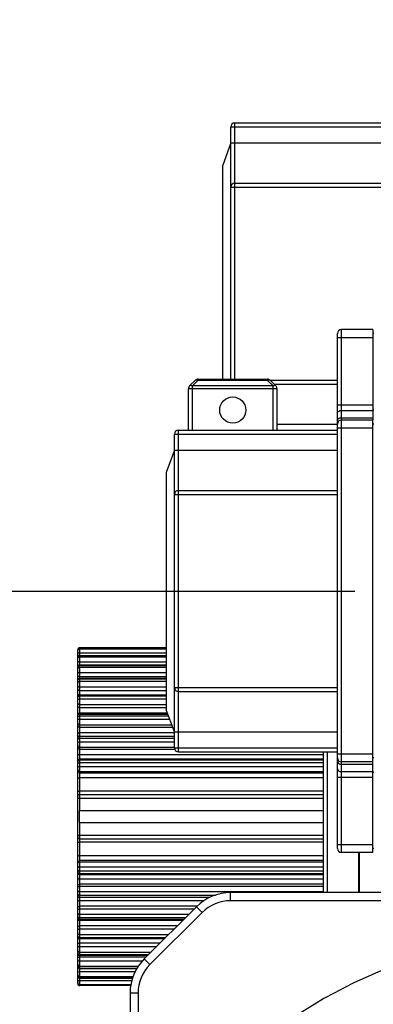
# Model space of a CAD drawing. Header units: millimetres. Extents: x 0 to 11890, y 0 to 8410.
# Tile 91 of 103: x 7118 to 7206, y 6844 to 7089. Entities that reach past the tile are written whole.
import ezdxf

# ---------------------------------------------------------------- set-up
doc = ezdxf.new("R2010")
doc.units = ezdxf.units.MM
doc.header["$LTSCALE"] = 653.95
doc.linetypes.add('CENTER', pattern=[0.6, 0.375, -0.075, 0.075, -0.075])
doc.layers.get('0').update_dxf_attribs({"linetype": 'CONTINUOUS'})
for name, color, linetype in [('304103000002DXF_CONTINUOUS_LINE', 7, 'CONTINUOUS'), ('304103000008_DXF_AXIS', 7, 'CONTINUOUS'), ('304103000008DXF_CONTINUOUS_LINE', 7, 'CONTINUOUS'), ('304304000002DXF_CONTINUOUS_LINE', 7, 'CONTINUOUS'), ('304304000004DXF_CONTINUOUS_LINE', 7, 'CONTINUOUS'), ('运动范围_DXF_BALLOON', 7, 'CONTINUOUS'), ('运动范围_DXF_DIMENSION', 7, 'CONTINUOUS')]:
    doc.layers.add(name, color=color, linetype=linetype)
doc.styles.get("Standard").update_dxf_attribs({"font": 'txt', "width": 0.7})
doc.dimstyles.new('DIMSTYLE_2', dxfattribs={"dimtxt": 100, "dimasz": 60, "dimexe": 2, "dimexo": 0.2, "dimgap": 2.5, "dimtad": 0, "dimtih": 1, "dimtoh": 1, "dimdsep": 46, "dimtxsty": 'Standard', "dimblk": '_FILLED', "dimblk1": '_FILLED', "dimblk2": '_FILLED', "dimcen": 0.09, "dimclrt": 5, "dimazin": 2, "dimtp": 0.01, "dimtm": 0.01, "dimtfac": 1, "dimtofl": 0, "dimtmove": 0, "dimatfit": 3, "dimldrblk": '_FILLED', "dimfxl": 0, "dimtolj": 1, "dimarcsym": 0})
doc.dimstyles.new('DIMSTYLE_4', dxfattribs={"dimtxt": 100, "dimasz": 60, "dimexe": 2, "dimexo": 0.2, "dimgap": 2.5, "dimtad": 1, "dimdsep": 46, "dimtxsty": 'Standard', "dimblk": '_FILLED', "dimblk1": '_FILLED', "dimblk2": '_FILLED', "dimcen": 0.09, "dimclrt": 5, "dimazin": 2, "dimtp": 0.01, "dimtm": 0.01, "dimtfac": 1, "dimtofl": 0, "dimtmove": 0, "dimatfit": 3, "dimldrblk": '_FILLED', "dimfxl": 0, "dimtolj": 1, "dimarcsym": 0})
doc.dimstyles.new('DIMSTYLE_7', dxfattribs={"dimtxt": 100, "dimasz": 60, "dimexe": 2, "dimexo": 0.2, "dimgap": 2.5, "dimtad": 0, "dimtih": 1, "dimtoh": 1, "dimdec": 1, "dimdsep": 46, "dimtxsty": 'Standard', "dimblk": '_FILLED', "dimblk1": '_FILLED', "dimblk2": '_FILLED', "dimcen": 0.09, "dimclrt": 5, "dimazin": 2, "dimtp": 0.01, "dimtm": 0.01, "dimtfac": 1, "dimtofl": 0, "dimtmove": 0, "dimatfit": 3, "dimldrblk": '_FILLED', "dimfxl": 0, "dimtolj": 1, "dimarcsym": 0})

# ---------------------------------------------------------------- blocks, each defined once
blk = doc.blocks.new('_FILLED')
at = {"color": 0, "linetype": 'ByBlock'}
blk.add_solid([(0, 0), (-1, 0.1167), (-1, -0.1167)], dxfattribs=at)
blk = doc.blocks.new('*D24')
at = {"layer": '运动范围_DXF_DIMENSION', "color": 2, "linetype": 'Continuous', "transparency": 16777216}
for p, q in [((7110.32, 5492.23), (7110.32, 7210.21)), ((7255.32, 6894.23), (7255.32, 7210.21)), ((7182.82, 7190.21), (6730.85, 7190.21)), ((7110.32, 7190.21), (7182.82, 7190.21)), ((7255.32, 7190.21), (7182.82, 7190.21))]:
    blk.add_line(p, q, dxfattribs=at)
at = {"layer": '运动范围_DXF_DIMENSION', "color": 2, "linetype": 'Continuous', "transparency": 16777216, "xscale": 60, "yscale": 60, "zscale": 60, "rotation": 180}
blk.add_blockref('_FILLED', (7110.32, 7190.21), dxfattribs=at)
at = {"layer": '运动范围_DXF_DIMENSION', "color": 2, "linetype": 'Continuous', "transparency": 16777216, "xscale": 60, "yscale": 60, "zscale": 60}
blk.add_blockref('_FILLED', (7255.32, 7190.21), dxfattribs=at)
blk = doc.blocks.new('*D25')
at = {"layer": '运动范围_DXF_DIMENSION', "color": 2, "linetype": 'Continuous', "transparency": 16777216}
for p, q in [((6662.49, 7045.33), (6662.49, 7542.74)), ((7346.12, 7143.43), (6642.49, 7143.43)), ((6662.49, 7143.43), (6662.49, 7045.33)), ((6662.49, 6947.23), (6662.49, 7045.33)), ((6953.89, 6947.23), (6642.49, 6947.23))]:
    blk.add_line(p, q, dxfattribs=at)
at = {"layer": '运动范围_DXF_DIMENSION', "color": 2, "linetype": 'Continuous', "transparency": 16777216, "xscale": 60, "yscale": 60, "zscale": 60}
for p, rotation in [((6662.49, 7143.43), 90), ((6662.49, 6947.23), 270)]:
    blk.add_blockref('_FILLED', p, dxfattribs=dict(at, rotation=rotation))
blk = doc.blocks.new('*D37')
at = {"layer": '运动范围_DXF_BALLOON', "color": 2, "linetype": 'Continuous', "transparency": 16777216}
blk.add_line((7309.22, 6245.35), (7309.22, 7814.98), dxfattribs=at)
blk = doc.blocks.new('*D38')
at = {"layer": '运动范围_DXF_BALLOON', "color": 2, "linetype": 'Continuous', "transparency": 16777216}
for p, q in [((7550.19, 7623.04), (7550.19, 7814.98)), ((7435.5, 7478.04), (7550.19, 7623.04)), ((7435.5, 5534.64), (7435.5, 7478.04))]:
    blk.add_line(p, q, dxfattribs=at)

msp = doc.modelspace()

# ---------------------------------------------------------------- linework, layer by layer
at = {"color": 2, "linetype": 'Continuous'}
msp.add_arc((7255.496, 5867.233), 1867.359, 315.002639, 180, dxfattribs=at)
at = {"layer": '304103000002DXF_CONTINUOUS_LINE', "color": 7, "linetype": 'Continuous'}
for centre, radius, start, end in [((7255.316, 6737.233), 125, 18.76944, 185.8993), ((7181.066, 6865.838), 40, 252.5081, 347.4919)]:
    msp.add_arc(centre, radius, start, end, dxfattribs=at)
at = {"layer": '304103000008_DXF_AXIS', "color": 7, "linetype": 'CENTER'}
msp.add_line((6955.886, 6947.233), (8496.581, 6947.233), dxfattribs=at)
at = {"layer": '304103000008DXF_CONTINUOUS_LINE', "color": 9, "linetype": 'Continuous'}
for p, q in [((7170.287, 6870.233), (7170.287, 6872.233)), ((7315.316, 6870.233), (7170.287, 6870.233)), ((7163.216, 6867.304), (7161.802, 6868.719)), ((7163.216, 6867.304), (7150.245, 6854.334)), ((7150.245, 6854.334), (7148.831, 6855.748)), ((7147.316, 6847.263), (7145.316, 6847.263)), ((7147.316, 6847.263), (7147.316, 6814.693))]:
    msp.add_line(p, q, dxfattribs=at)
at = {"layer": '304103000008DXF_CONTINUOUS_LINE', "color": 7, "linetype": 'Continuous'}
for p, q in [((7315.316, 6872.233), (7170.287, 6872.233)), ((7161.802, 6868.719), (7148.831, 6855.748)), ((7145.316, 6847.263), (7145.316, 6814.693))]:
    msp.add_line(p, q, dxfattribs=at)
for centre, start, end in [((7170.287, 6860.233), 90, 135), ((7157.316, 6847.263), 135, 180)]:
    msp.add_arc(centre, 12, start, end, dxfattribs=at)
at = {"layer": '304103000008DXF_CONTINUOUS_LINE', "color": 9, "linetype": 'Continuous'}
for centre, start, end in [((7170.287, 6860.233), 90, 135), ((7157.316, 6847.263), 135, 180)]:
    msp.add_arc(centre, 10, start, end, dxfattribs=at)
at = {"layer": '304304000002DXF_CONTINUOUS_LINE', "color": 7, "linetype": 'Continuous'}
for p, q in [((7132.316, 6916.118), (7132.316, 6932.615)), ((7154.316, 6933.115), (7132.816, 6933.115)), ((7132.816, 6931.235), (7154.316, 6931.235)), ((7132.816, 6928.848), (7154.316, 6928.848)), ((7132.816, 6925.555), (7154.316, 6925.555)), ((7132.816, 6921.44), (7154.316, 6921.44)), ((7132.816, 6916.602), (7154.726, 6916.602)), ((7132.316, 6866.128), (7132.316, 6916.102)), ((7132.816, 6911.161), (7156.316, 6911.161)), ((7193.316, 6872.233), (7193.316, 6907.233)), ((7132.816, 6905.251), (7193.316, 6905.251)), ((7132.816, 6896.615), (7193.316, 6896.615)), ((7193.316, 6892.615), (7132.816, 6892.615)), ((7132.772, 6889.613), (7132.816, 6889.615)), ((7193.316, 6889.615), (7132.816, 6889.615)), ((7132.816, 6885.615), (7193.316, 6885.615)), ((7202.116, 6872.233), (7202.116, 6882.233)), ((7202.316, 6872.233), (7202.316, 6882.233)), ((7132.816, 6876.979), (7193.316, 6876.979)), ((7132.816, 6871.069), (7165.2, 6871.069)), ((7132.316, 6857.175), (7132.316, 6866.112)), ((7132.816, 6865.628), (7158.711, 6865.628)), ((7132.816, 6860.791), (7153.874, 6860.791)), ((7132.316, 6849.615), (7132.316, 6857.099)), ((7132.816, 6856.675), (7149.758, 6856.675)), ((7132.816, 6853.383), (7147.038, 6853.383)), ((7132.816, 6850.995), (7145.921, 6850.995)), ((7145.468, 6849.115), (7132.816, 6849.115))]:
    msp.add_line(p, q, dxfattribs=at)
at = {"layer": '304304000002DXF_CONTINUOUS_LINE', "color": 9, "linetype": 'Continuous'}
for p, q in [((7132.316, 6931.867), (7154.316, 6931.867)), ((7132.816, 6921.462), (7132.816, 6933.115)), ((7132.816, 6932.861), (7154.316, 6932.861)), ((7132.816, 6931.187), (7154.316, 6931.187)), ((7132.816, 6930.878), (7154.316, 6930.878)), ((7132.816, 6929.617), (7154.316, 6929.617)), ((7132.816, 6928.739), (7154.316, 6928.739)), ((7132.816, 6928.285), (7154.316, 6928.285)), ((7132.816, 6926.94), (7154.316, 6926.94)), ((7132.816, 6926.005), (7154.316, 6926.005)), ((7132.816, 6925.364), (7154.316, 6925.364)), ((7132.816, 6924.777), (7154.316, 6924.777)), ((7132.816, 6923.38), (7154.316, 6923.38)), ((7132.816, 6922.531), (7154.316, 6922.531)), ((7132.816, 6892.615), (7132.816, 6921.44)), ((7132.816, 6921.147), (7154.316, 6921.147)), ((7132.816, 6920.44), (7154.316, 6920.44)), ((7132.816, 6919.025), (7154.316, 6919.025)), ((7132.816, 6918.283), (7154.316, 6918.283)), ((7132.816, 6916.915), (7154.612, 6916.915)), ((7132.816, 6916.19), (7154.876, 6916.19)), ((7132.816, 6915.381), (7155.171, 6915.381)), ((7132.816, 6913.984), (7155.679, 6913.984)), ((7132.816, 6913.367), (7155.904, 6913.367)), ((7132.816, 6912.022), (7156.316, 6912.022)), ((7132.816, 6910.615), (7156.316, 6910.615)), ((7132.816, 6909.724), (7156.316, 6909.724)), ((7132.816, 6908.379), (7156.316, 6908.379)), ((7132.816, 6907.903), (7156.382, 6907.903)), ((7194.316, 6872.233), (7194.316, 6907.233)), ((7132.816, 6906.614), (7193.316, 6906.614)), ((7193.316, 6905.461), (7132.816, 6905.461)), ((7132.816, 6904.56), (7193.316, 6904.56)), ((7132.816, 6903.609), (7193.316, 6903.609)), ((7132.816, 6902.349), (7193.316, 6902.349)), ((7132.816, 6902.025), (7193.316, 6902.025)), ((7132.816, 6900.825), (7193.316, 6900.825)), ((7193.316, 6897.453), (7132.816, 6897.453)), ((7132.816, 6895.725), (7193.316, 6895.725)), ((7132.816, 6849.115), (7132.816, 6889.615)), ((7132.816, 6886.505), (7193.316, 6886.505)), ((7193.316, 6884.778), (7132.816, 6884.778)), ((7193.316, 6881.405), (7132.816, 6881.405)), ((7193.316, 6880.205), (7132.816, 6880.205)), ((7132.816, 6879.881), (7193.316, 6879.881)), ((7132.816, 6878.621), (7193.316, 6878.621)), ((7132.816, 6877.67), (7193.316, 6877.67)), ((7132.816, 6876.769), (7193.316, 6876.769)), ((7193.316, 6875.616), (7132.816, 6875.616)), ((7193.316, 6874.327), (7132.816, 6874.327)), ((7132.816, 6873.851), (7193.316, 6873.851)), ((7132.816, 6872.506), (7193.316, 6872.506)), ((7132.816, 6871.615), (7166.508, 6871.615)), ((7163.678, 6870.208), (7132.816, 6870.208)), ((7161.969, 6868.863), (7132.816, 6868.863)), ((7132.816, 6868.246), (7161.33, 6868.246)), ((7132.816, 6866.85), (7159.933, 6866.85)), ((7132.816, 6866.041), (7159.124, 6866.041)), ((7158.399, 6865.315), (7132.816, 6865.315)), ((7157.03, 6863.947), (7132.816, 6863.947)), ((7132.816, 6863.205), (7156.288, 6863.205)), ((7132.816, 6861.791), (7154.874, 6861.791)), ((7132.816, 6861.083), (7154.167, 6861.083)), ((7152.782, 6859.699), (7132.816, 6859.699)), ((7132.816, 6858.85), (7151.934, 6858.85)), ((7132.816, 6857.454), (7150.537, 6857.454)), ((7132.816, 6856.866), (7149.949, 6856.866)), ((7149.309, 6856.226), (7132.816, 6856.226)), ((7132.816, 6855.291), (7148.438, 6855.291)), ((7132.816, 6853.946), (7147.386, 6853.946)), ((7132.816, 6853.492), (7147.105, 6853.492)), ((7132.816, 6852.613), (7146.585, 6852.613)), ((7132.816, 6851.353), (7146.068, 6851.353)), ((7132.816, 6851.044), (7145.941, 6851.044)), ((7132.316, 6850.363), (7145.756, 6850.363)), ((7132.816, 6849.369), (7145.526, 6849.369))]:
    msp.add_line(p, q, dxfattribs=at)
at = {"layer": '304304000002DXF_CONTINUOUS_LINE', "color": 7, "linetype": 'Continuous'}
for centre, start, end in [((7132.816, 6932.615), 90, 179.99985), ((7132.816, 6930.735), 90, 180.00012), ((7132.816, 6928.348), 90, 180.00017), ((7132.816, 6925.055), 90, 180.00025), ((7132.816, 6920.94), 90, 180.00035), ((7132.816, 6916.102), 90, 180.00037), ((7132.816, 6910.661), 90, 180.00036), ((7132.816, 6904.751), 90, 180.00043), ((7132.816, 6896.115), 90, 180), ((7132.816, 6886.115), 180, 270), ((7132.816, 6877.479), 179.99988, 270), ((7132.816, 6871.569), 179.99983, 270), ((7132.816, 6866.128), 179.99975, 270), ((7132.816, 6861.291), 179.99965, 270), ((7132.816, 6857.175), 179.99963, 270), ((7132.816, 6853.883), 179.99964, 270), ((7132.816, 6851.495), 179.99957, 270), ((7132.816, 6849.615), 180.00015, 270)]:
    msp.add_arc(centre, 0.5, start, end, dxfattribs=at)
at = {"layer": '304304000002DXF_CONTINUOUS_LINE', "color": 9, "linetype": 'Continuous'}
for centre, start, end in [((7132.504, 6916.424), 62.5109, 65.42655), ((7132.504, 6865.806), 294.57345, 297.48911)]:
    msp.add_arc(centre, 0.457, start, end, dxfattribs=at)
for points in [[(7132.316, 6932.364), (7132.316, 6932.53), (7132.4, 6932.795), (7132.566, 6932.795)], [(7132.316, 6927.839), (7132.316, 6927.992), (7132.413, 6928.225), (7132.566, 6928.225)], [(7132.316, 6924.372), (7132.316, 6924.516), (7132.423, 6924.722), (7132.566, 6924.722)], [(7132.316, 6879.405), (7132.316, 6879.566), (7132.406, 6879.817), (7132.566, 6879.817)], [(7132.316, 6857.858), (7132.316, 6857.715), (7132.423, 6857.508), (7132.566, 6857.508)], [(7132.316, 6854.391), (7132.316, 6854.238), (7132.413, 6854.005), (7132.566, 6854.005)], [(7132.316, 6853.937), (7132.316, 6853.784), (7132.413, 6853.551), (7132.566, 6853.551)], [(7132.316, 6849.866), (7132.316, 6849.7), (7132.4, 6849.435), (7132.566, 6849.435)]]:
    msp.add_open_spline(points, degree=3, dxfattribs=at)
for points, knots in [([(7132.566, 6932.795), (7132.59, 6932.795), (7132.645, 6932.782), (7132.691, 6932.752), (7132.715, 6932.733)], [0, 0, 0, 0, 0.4384313, 1, 1, 1, 1]), ([(7132.316, 6930.711), (7132.316, 6930.751), (7132.327, 6930.835), (7132.351, 6930.915), (7132.369, 6930.955)], [0, 0, 0, 0, 0.4798346, 1, 1, 1, 1]), ([(7132.316, 6930.402), (7132.316, 6930.516), (7132.336, 6930.772), (7132.635, 6930.815), (7132.715, 6930.755)], [0, 0, 0, 0, 0.5317064, 1, 1, 1, 1]), ([(7132.316, 6929.772), (7132.316, 6929.723), (7132.469, 6929.615), (7132.618, 6929.634), (7132.715, 6929.657)], [0, 0, 0, 0, 0.3271392, 1, 1, 1, 1]), ([(7132.316, 6928.774), (7132.316, 6928.753), (7132.347, 6928.703), (7132.394, 6928.677), (7132.424, 6928.665)], [0, 0, 0, 0, 0.3943672, 1, 1, 1, 1]), ([(7132.369, 6930.955), (7132.396, 6931.017), (7132.485, 6931.159), (7132.657, 6931.108), (7132.715, 6931.064)], [0, 0, 0, 0, 0.4822123, 1, 1, 1, 1]), ([(7132.316, 6928.293), (7132.316, 6928.331), (7132.327, 6928.409), (7132.351, 6928.484), (7132.369, 6928.521)], [0, 0, 0, 0, 0.4784743, 1, 1, 1, 1]), ([(7132.316, 6927.167), (7132.316, 6927.067), (7132.507, 6926.936), (7132.66, 6926.978), (7132.715, 6926.998)], [0, 0, 0, 0, 0.6276553, 1, 1, 1, 1]), ([(7132.369, 6928.521), (7132.388, 6928.563), (7132.436, 6928.64), (7132.524, 6928.679), (7132.566, 6928.679)], [0, 0, 0, 0, 0.5221695, 1, 1, 1, 1]), ([(7132.566, 6928.679), (7132.59, 6928.679), (7132.644, 6928.668), (7132.691, 6928.641), (7132.715, 6928.624)], [0, 0, 0, 0, 0.4439546, 1, 1, 1, 1]), ([(7132.566, 6928.225), (7132.59, 6928.225), (7132.644, 6928.214), (7132.691, 6928.187), (7132.715, 6928.17)], [0, 0, 0, 0, 0.4439546, 1, 1, 1, 1]), ([(7132.316, 6926.232), (7132.316, 6926.132), (7132.507, 6926.001), (7132.66, 6926.043), (7132.715, 6926.063)], [0, 0, 0, 0, 0.6276553, 1, 1, 1, 1]), ([(7132.316, 6924.96), (7132.316, 6924.994), (7132.327, 6925.066), (7132.351, 6925.134), (7132.369, 6925.167)], [0, 0, 0, 0, 0.4761516, 1, 1, 1, 1]), ([(7132.369, 6925.167), (7132.389, 6925.205), (7132.439, 6925.277), (7132.525, 6925.31), (7132.566, 6925.31)], [0, 0, 0, 0, 0.5097825, 1, 1, 1, 1]), ([(7132.566, 6925.31), (7132.59, 6925.31), (7132.643, 6925.3), (7132.691, 6925.276), (7132.715, 6925.26)], [0, 0, 0, 0, 0.448149, 1, 1, 1, 1]), ([(7132.566, 6924.722), (7132.59, 6924.722), (7132.643, 6924.712), (7132.691, 6924.688), (7132.715, 6924.672)], [0, 0, 0, 0, 0.448149, 1, 1, 1, 1]), ([(7132.316, 6923.674), (7132.316, 6923.561), (7132.485, 6923.374), (7132.661, 6923.431), (7132.715, 6923.456)], [0, 0, 0, 0, 0.6552969, 1, 1, 1, 1]), ([(7132.316, 6922.825), (7132.316, 6922.712), (7132.485, 6922.525), (7132.661, 6922.582), (7132.715, 6922.607)], [0, 0, 0, 0, 0.6552969, 1, 1, 1, 1]), ([(7132.316, 6920.793), (7132.316, 6920.862), (7132.357, 6921.006), (7132.494, 6921.099), (7132.566, 6921.099)], [0, 0, 0, 0, 0.4883437, 1, 1, 1, 1]), ([(7132.316, 6920.086), (7132.316, 6920.173), (7132.381, 6920.387), (7132.628, 6920.397), (7132.715, 6920.348)], [0, 0, 0, 0, 0.4665116, 1, 1, 1, 1]), ([(7132.316, 6919.379), (7132.316, 6919.292), (7132.381, 6919.078), (7132.628, 6919.068), (7132.715, 6919.117)], [0, 0, 0, 0, 0.4665116, 1, 1, 1, 1]), ([(7132.566, 6921.099), (7132.59, 6921.099), (7132.642, 6921.091), (7132.69, 6921.069), (7132.715, 6921.056)], [0, 0, 0, 0, 0.4530423, 1, 1, 1, 1]), ([(7132.316, 6918.637), (7132.316, 6918.55), (7132.381, 6918.336), (7132.628, 6918.326), (7132.715, 6918.375)], [0, 0, 0, 0, 0.4665116, 1, 1, 1, 1]), ([(7132.316, 6916.584), (7132.316, 6916.702), (7132.458, 6916.911), (7132.643, 6916.863), (7132.694, 6916.84)], [0, 0, 0, 0, 0.6788041, 1, 1, 1, 1]), ([(7132.316, 6915.896), (7132.316, 6915.954), (7132.366, 6916.084), (7132.497, 6916.15), (7132.566, 6916.15)], [0, 0, 0, 0, 0.4573815, 1, 1, 1, 1]), ([(7132.316, 6915.087), (7132.316, 6915.199), (7132.485, 6915.387), (7132.661, 6915.33), (7132.715, 6915.305)], [0, 0, 0, 0, 0.6552969, 1, 1, 1, 1]), ([(7132.316, 6914.388), (7132.316, 6914.29), (7132.361, 6914.057), (7132.631, 6914.034), (7132.715, 6914.088)], [0, 0, 0, 0, 0.4956056, 1, 1, 1, 1]), ([(7132.566, 6916.15), (7132.59, 6916.15), (7132.641, 6916.143), (7132.69, 6916.126), (7132.715, 6916.114)], [0, 0, 0, 0, 0.4582161, 1, 1, 1, 1]), ([(7132.316, 6913.772), (7132.316, 6913.673), (7132.361, 6913.441), (7132.631, 6913.418), (7132.715, 6913.471)], [0, 0, 0, 0, 0.4956056, 1, 1, 1, 1]), ([(7132.316, 6911.754), (7132.316, 6911.861), (7132.494, 6912.027), (7132.661, 6911.976), (7132.715, 6911.953)], [0, 0, 0, 0, 0.6447825, 1, 1, 1, 1]), ([(7132.316, 6910.704), (7132.316, 6910.711), (7132.318, 6910.726), (7132.321, 6910.741), (7132.323, 6910.749)], [0, 0, 0, 0, 0.4790306, 1, 1, 1, 1]), ([(7132.316, 6910.388), (7132.316, 6910.435), (7132.381, 6910.546), (7132.5, 6910.585), (7132.566, 6910.585)], [0, 0, 0, 0, 0.413778, 1, 1, 1, 1]), ([(7132.316, 6909.497), (7132.316, 6909.596), (7132.507, 6909.727), (7132.66, 6909.685), (7132.715, 6909.666)], [0, 0, 0, 0, 0.6276553, 1, 1, 1, 1]), ([(7132.566, 6910.585), (7132.59, 6910.585), (7132.641, 6910.58), (7132.69, 6910.566), (7132.715, 6910.557)], [0, 0, 0, 0, 0.4631476, 1, 1, 1, 1]), ([(7132.316, 6908.825), (7132.316, 6908.718), (7132.346, 6908.471), (7132.633, 6908.437), (7132.715, 6908.494)], [0, 0, 0, 0, 0.5170402, 1, 1, 1, 1]), ([(7132.316, 6908.348), (7132.316, 6908.241), (7132.346, 6907.994), (7132.633, 6907.96), (7132.715, 6908.018)], [0, 0, 0, 0, 0.5170402, 1, 1, 1, 1]), ([(7132.316, 6906.416), (7132.316, 6906.51), (7132.516, 6906.616), (7132.659, 6906.581), (7132.715, 6906.563)], [0, 0, 0, 0, 0.6157918, 1, 1, 1, 1]), ([(7132.316, 6905.277), (7132.316, 6905.369), (7132.52, 6905.462), (7132.659, 6905.43), (7132.715, 6905.414)], [0, 0, 0, 0, 0.609673, 1, 1, 1, 1]), ([(7132.316, 6904.406), (7132.316, 6904.441), (7132.402, 6904.525), (7132.502, 6904.54), (7132.566, 6904.54)], [0, 0, 0, 0, 0.3550393, 1, 1, 1, 1]), ([(7132.566, 6904.54), (7132.59, 6904.54), (7132.64, 6904.536), (7132.689, 6904.527), (7132.715, 6904.521)], [0, 0, 0, 0, 0.467256, 1, 1, 1, 1]), ([(7132.316, 6903.455), (7132.316, 6903.503), (7132.469, 6903.612), (7132.618, 6903.593), (7132.715, 6903.57)], [0, 0, 0, 0, 0.3271392, 1, 1, 1, 1]), ([(7132.316, 6902.825), (7132.316, 6902.711), (7132.336, 6902.455), (7132.635, 6902.412), (7132.715, 6902.472)], [0, 0, 0, 0, 0.5317064, 1, 1, 1, 1]), ([(7132.316, 6902.501), (7132.316, 6902.387), (7132.336, 6902.13), (7132.635, 6902.088), (7132.715, 6902.148)], [0, 0, 0, 0, 0.5317064, 1, 1, 1, 1]), ([(7132.316, 6900.701), (7132.316, 6900.744), (7132.486, 6900.828), (7132.617, 6900.812), (7132.715, 6900.793)], [0, 0, 0, 0, 0.3049258, 1, 1, 1, 1]), ([(7132.316, 6897.371), (7132.316, 6897.409), (7132.508, 6897.447), (7132.616, 6897.444), (7132.715, 6897.432)], [0, 0, 0, 0, 0.276308, 1, 1, 1, 1]), ([(7132.316, 6895.67), (7132.316, 6895.706), (7132.52, 6895.708), (7132.616, 6895.719), (7132.715, 6895.711)], [0, 0, 0, 0, 0.262682, 1, 1, 1, 1]), ([(7132.316, 6886.56), (7132.316, 6886.525), (7132.52, 6886.522), (7132.616, 6886.511), (7132.715, 6886.519)], [0, 0, 0, 0, 0.262682, 1, 1, 1, 1]), ([(7132.316, 6884.859), (7132.316, 6884.821), (7132.508, 6884.783), (7132.616, 6884.786), (7132.715, 6884.799)], [0, 0, 0, 0, 0.276308, 1, 1, 1, 1]), ([(7132.316, 6881.53), (7132.316, 6881.486), (7132.486, 6881.403), (7132.617, 6881.418), (7132.715, 6881.437)], [0, 0, 0, 0, 0.3049257, 1, 1, 1, 1]), ([(7132.316, 6879.73), (7132.316, 6879.843), (7132.336, 6880.1), (7132.635, 6880.143), (7132.715, 6880.083)], [0, 0, 0, 0, 0.5317064, 1, 1, 1, 1]), ([(7132.566, 6879.817), (7132.59, 6879.817), (7132.644, 6879.805), (7132.691, 6879.776), (7132.715, 6879.758)], [0, 0, 0, 0, 0.4407632, 1, 1, 1, 1]), ([(7132.316, 6878.775), (7132.316, 6878.727), (7132.469, 6878.618), (7132.618, 6878.637), (7132.715, 6878.661)], [0, 0, 0, 0, 0.3271392, 1, 1, 1, 1]), ([(7132.316, 6877.824), (7132.316, 6877.789), (7132.402, 6877.705), (7132.502, 6877.69), (7132.566, 6877.69)], [0, 0, 0, 0, 0.3550393, 1, 1, 1, 1]), ([(7132.566, 6877.69), (7132.59, 6877.69), (7132.64, 6877.694), (7132.689, 6877.703), (7132.715, 6877.71)], [0, 0, 0, 0, 0.467256, 1, 1, 1, 1]), ([(7132.316, 6876.953), (7132.316, 6876.861), (7132.52, 6876.768), (7132.659, 6876.8), (7132.715, 6876.816)], [0, 0, 0, 0, 0.6096731, 1, 1, 1, 1]), ([(7132.316, 6875.815), (7132.316, 6875.721), (7132.516, 6875.614), (7132.659, 6875.65), (7132.715, 6875.667)], [0, 0, 0, 0, 0.6157917, 1, 1, 1, 1]), ([(7132.316, 6873.882), (7132.316, 6873.989), (7132.346, 6874.236), (7132.633, 6874.27), (7132.715, 6874.213)], [0, 0, 0, 0, 0.5170402, 1, 1, 1, 1]), ([(7132.316, 6873.406), (7132.316, 6873.513), (7132.346, 6873.759), (7132.633, 6873.794), (7132.715, 6873.736)], [0, 0, 0, 0, 0.5170402, 1, 1, 1, 1]), ([(7132.316, 6872.733), (7132.316, 6872.634), (7132.507, 6872.503), (7132.66, 6872.545), (7132.715, 6872.565)], [0, 0, 0, 0, 0.6276553, 1, 1, 1, 1]), ([(7132.316, 6871.842), (7132.316, 6871.795), (7132.381, 6871.684), (7132.5, 6871.646), (7132.566, 6871.646)], [0, 0, 0, 0, 0.413778, 1, 1, 1, 1]), ([(7132.316, 6871.527), (7132.316, 6871.519), (7132.318, 6871.504), (7132.321, 6871.489), (7132.323, 6871.481)], [0, 0, 0, 0, 0.479031, 1, 1, 1, 1]), ([(7132.316, 6870.476), (7132.316, 6870.369), (7132.494, 6870.203), (7132.661, 6870.254), (7132.715, 6870.277)], [0, 0, 0, 0, 0.6447825, 1, 1, 1, 1]), ([(7132.566, 6871.646), (7132.59, 6871.646), (7132.641, 6871.651), (7132.69, 6871.664), (7132.715, 6871.674)], [0, 0, 0, 0, 0.4631476, 1, 1, 1, 1]), ([(7132.316, 6868.459), (7132.316, 6868.557), (7132.361, 6868.79), (7132.631, 6868.813), (7132.715, 6868.759)], [0, 0, 0, 0, 0.4956056, 1, 1, 1, 1]), ([(7132.316, 6867.842), (7132.316, 6867.94), (7132.361, 6868.173), (7132.631, 6868.196), (7132.715, 6868.142)], [0, 0, 0, 0, 0.4956056, 1, 1, 1, 1]), ([(7132.316, 6867.143), (7132.316, 6867.031), (7132.485, 6866.844), (7132.661, 6866.9), (7132.715, 6866.925)], [0, 0, 0, 0, 0.6552969, 1, 1, 1, 1]), ([(7132.316, 6866.334), (7132.316, 6866.276), (7132.366, 6866.146), (7132.497, 6866.08), (7132.566, 6866.08)], [0, 0, 0, 0, 0.4573815, 1, 1, 1, 1]), ([(7132.316, 6865.646), (7132.316, 6865.528), (7132.458, 6865.319), (7132.643, 6865.367), (7132.694, 6865.39)], [0, 0, 0, 0, 0.678804, 1, 1, 1, 1]), ([(7132.566, 6866.08), (7132.59, 6866.08), (7132.641, 6866.087), (7132.69, 6866.105), (7132.715, 6866.116)], [0, 0, 0, 0, 0.4582161, 1, 1, 1, 1]), ([(7132.316, 6863.593), (7132.316, 6863.681), (7132.381, 6863.894), (7132.628, 6863.904), (7132.715, 6863.856)], [0, 0, 0, 0, 0.4665116, 1, 1, 1, 1]), ([(7132.316, 6862.851), (7132.316, 6862.939), (7132.381, 6863.152), (7132.628, 6863.162), (7132.715, 6863.114)], [0, 0, 0, 0, 0.4665116, 1, 1, 1, 1]), ([(7132.316, 6862.144), (7132.316, 6862.057), (7132.381, 6861.843), (7132.628, 6861.833), (7132.715, 6861.882)], [0, 0, 0, 0, 0.4665116, 1, 1, 1, 1]), ([(7132.316, 6861.437), (7132.316, 6861.368), (7132.357, 6861.224), (7132.494, 6861.131), (7132.566, 6861.131)], [0, 0, 0, 0, 0.4883437, 1, 1, 1, 1]), ([(7132.566, 6861.131), (7132.59, 6861.131), (7132.642, 6861.139), (7132.69, 6861.161), (7132.715, 6861.175)], [0, 0, 0, 0, 0.4530423, 1, 1, 1, 1]), ([(7132.316, 6859.405), (7132.316, 6859.518), (7132.485, 6859.705), (7132.661, 6859.648), (7132.715, 6859.624)], [0, 0, 0, 0, 0.6552969, 1, 1, 1, 1]), ([(7132.316, 6858.557), (7132.316, 6858.669), (7132.485, 6858.856), (7132.661, 6858.8), (7132.715, 6858.775)], [0, 0, 0, 0, 0.6552969, 1, 1, 1, 1]), ([(7132.316, 6857.27), (7132.316, 6857.236), (7132.327, 6857.165), (7132.351, 6857.096), (7132.369, 6857.063)], [0, 0, 0, 0, 0.4761516, 1, 1, 1, 1]), ([(7132.316, 6855.999), (7132.316, 6856.098), (7132.507, 6856.229), (7132.66, 6856.187), (7132.715, 6856.167)], [0, 0, 0, 0, 0.6276553, 1, 1, 1, 1]), ([(7132.369, 6857.063), (7132.389, 6857.025), (7132.439, 6856.953), (7132.525, 6856.92), (7132.566, 6856.92)], [0, 0, 0, 0, 0.5097825, 1, 1, 1, 1]), ([(7132.566, 6857.508), (7132.59, 6857.508), (7132.643, 6857.518), (7132.691, 6857.542), (7132.715, 6857.558)], [0, 0, 0, 0, 0.448149, 1, 1, 1, 1]), ([(7132.566, 6856.92), (7132.59, 6856.92), (7132.643, 6856.93), (7132.691, 6856.954), (7132.715, 6856.97)], [0, 0, 0, 0, 0.448149, 1, 1, 1, 1]), ([(7132.316, 6855.064), (7132.316, 6855.163), (7132.507, 6855.294), (7132.66, 6855.252), (7132.715, 6855.232)], [0, 0, 0, 0, 0.6276553, 1, 1, 1, 1]), ([(7132.316, 6853.456), (7132.316, 6853.477), (7132.347, 6853.527), (7132.394, 6853.554), (7132.424, 6853.565)], [0, 0, 0, 0, 0.3943672, 1, 1, 1, 1]), ([(7132.566, 6854.005), (7132.59, 6854.005), (7132.644, 6854.016), (7132.691, 6854.043), (7132.715, 6854.06)], [0, 0, 0, 0, 0.4439546, 1, 1, 1, 1]), ([(7132.566, 6853.551), (7132.59, 6853.551), (7132.644, 6853.562), (7132.691, 6853.589), (7132.715, 6853.606)], [0, 0, 0, 0, 0.4439546, 1, 1, 1, 1]), ([(7132.316, 6852.458), (7132.316, 6852.507), (7132.469, 6852.615), (7132.618, 6852.596), (7132.715, 6852.573)], [0, 0, 0, 0, 0.3271392, 1, 1, 1, 1]), ([(7132.316, 6851.828), (7132.316, 6851.715), (7132.336, 6851.458), (7132.635, 6851.415), (7132.715, 6851.475)], [0, 0, 0, 0, 0.5317064, 1, 1, 1, 1]), ([(7132.316, 6851.519), (7132.316, 6851.479), (7132.327, 6851.396), (7132.351, 6851.315), (7132.369, 6851.276)], [0, 0, 0, 0, 0.4798346, 1, 1, 1, 1]), ([(7132.369, 6851.276), (7132.396, 6851.214), (7132.485, 6851.071), (7132.657, 6851.123), (7132.715, 6851.166)], [0, 0, 0, 0, 0.4822122, 1, 1, 1, 1]), ([(7132.566, 6849.435), (7132.59, 6849.435), (7132.645, 6849.448), (7132.691, 6849.478), (7132.715, 6849.497)], [0, 0, 0, 0, 0.4384313, 1, 1, 1, 1])]:
    msp.add_open_spline(points, degree=3, knots=knots, dxfattribs=at)
at = {"layer": '304304000002DXF_CONTINUOUS_LINE', "color": 7, "linetype": 'Continuous'}
msp.add_open_spline([(7132.816, 6892.615), (7132.585, 6892.717), (7132.73, 6891.722), (7132.617, 6891.194), (7132.686, 6890.464), (7132.675, 6890.052), (7132.655, 6889.603), (7132.772, 6889.604)], degree=3, knots=[0, 0, 0, 0, 0.2496291, 0.4904031, 0.724814, 0.8845053, 1, 1, 1, 1], dxfattribs=at)
at = {"layer": '304304000004DXF_CONTINUOUS_LINE', "color": 9, "linetype": 'Continuous'}
for p, q in [((7171.316, 6999.933), (7171.316, 7063.637)), ((7170.316, 7062.637), (7210.816, 7062.637)), ((7170.316, 7058.637), (7210.816, 7058.637)), ((7170.316, 7047.637), (7210.816, 7047.637)), ((7197.816, 6882.233), (7197.816, 7012.233)), ((7196.816, 7010.233), (7205.616, 7010.233)), ((7162.231, 6999.933), (7162.231, 6999.64)), ((7179.402, 6999.933), (7179.402, 6999.64)), ((7181.816, 6997.519), (7159.816, 6997.519)), ((7160.816, 6998.226), (7162.231, 6999.64)), ((7160.816, 6987.233), (7160.816, 6998.226)), ((7180.816, 6998.226), (7160.816, 6998.226)), ((7162.231, 6999.64), (7179.402, 6999.64)), ((7180.816, 6998.226), (7179.402, 6999.64)), ((7180.109, 6999.637), (7196.816, 6999.637)), ((7180.816, 6987.233), (7180.816, 6998.226)), ((7196.816, 6993.562), (7205.616, 6993.562)), ((7197.816, 6992.147), (7205.616, 6992.147)), ((7197.816, 6990.319), (7205.616, 6990.319)), ((7196.816, 6988.637), (7181.816, 6988.637)), ((7205.616, 6987.733), (7196.816, 6987.733)), ((7156.316, 6986.233), (7196.816, 6986.233)), ((7157.316, 6907.233), (7157.316, 6987.233)), ((7156.316, 6982.233), (7196.816, 6982.233)), ((7156.316, 6971.233), (7196.816, 6971.233)), ((7156.316, 6923.233), (7196.816, 6923.233)), ((7156.316, 6912.233), (7196.816, 6912.233)), ((7156.316, 6908.233), (7196.816, 6908.233)), ((7196.816, 6906.733), (7205.616, 6906.733)), ((7197.816, 6904.147), (7205.616, 6904.147)), ((7197.816, 6902.319), (7205.616, 6902.319)), ((7196.816, 6900.905), (7205.616, 6900.905)), ((7196.816, 6884.233), (7205.616, 6884.233))]:
    msp.add_line(p, q, dxfattribs=at)
at = {"layer": '304304000004DXF_CONTINUOUS_LINE', "color": 7, "linetype": 'Continuous'}
for p, q in [((7171.316, 7063.637), (7210.816, 7063.637)), ((7170.316, 6999.933), (7170.316, 7062.637)), ((7170.316, 7058.637), (7168.316, 7053.142)), ((7168.316, 6999.933), (7168.316, 7053.142)), ((7171.316, 7048.637), (7210.816, 7048.637)), ((7205.616, 7012.233), (7197.816, 7012.233)), ((7205.616, 7012.233), (7205.616, 6989.801)), ((7196.816, 6883.233), (7196.816, 7011.233)), ((7205.816, 7011.233), (7205.616, 7011.233)), ((7162.231, 6999.933), (7179.402, 6999.933)), ((7159.816, 6987.233), (7159.816, 6997.519)), ((7160.109, 6998.226), (7161.524, 6999.64)), ((7181.524, 6998.226), (7180.109, 6999.64)), ((7181.113, 6998.637), (7196.816, 6998.637)), ((7181.816, 6987.233), (7181.816, 6997.519)), ((7205.816, 6992.319), (7205.616, 6992.319)), ((7205.616, 6989.733), (7197.816, 6989.733)), ((7205.616, 6882.233), (7205.616, 6989.733)), ((7205.816, 6988.733), (7205.616, 6988.733)), ((7156.316, 6908.233), (7156.316, 6986.233)), ((7157.316, 6987.233), (7196.816, 6987.233)), ((7156.316, 6982.233), (7154.316, 6976.738)), ((7154.316, 6976.738), (7154.316, 6917.728)), ((7157.316, 6972.233), (7196.816, 6972.233)), ((7157.316, 6922.233), (7196.816, 6922.233)), ((7156.316, 6912.233), (7154.316, 6917.728)), ((7157.316, 6907.233), (7196.816, 6907.233)), ((7205.616, 6904.733), (7197.816, 6904.733)), ((7205.816, 6905.733), (7205.616, 6905.733)), ((7205.816, 6902.147), (7205.616, 6902.147)), ((7205.816, 6883.233), (7205.616, 6883.233)), ((7205.616, 6882.233), (7197.816, 6882.233))]:
    msp.add_line(p, q, dxfattribs=at)
msp.add_circle((7170.816, 6992.233), 3.25, dxfattribs=at)
for centre, start, end in [((7171.316, 7062.637), 90, 180), ((7171.316, 7047.637), 90, 180), ((7197.816, 7011.233), 90, 180), ((7162.231, 6998.933), 90, 135), ((7179.402, 6998.933), 45, 90), ((7160.816, 6997.519), 135, 180), ((7180.816, 6997.519), 0, 45), ((7197.816, 6988.733), 90, 180), ((7157.316, 6986.233), 90, 180), ((7157.316, 6971.233), 90, 180), ((7157.316, 6923.233), 180, 270), ((7157.316, 6908.233), 180, 270), ((7197.816, 6905.733), 180, 270), ((7197.816, 6883.233), 180, 270)]:
    msp.add_arc(centre, 1, start, end, dxfattribs=at)
at = {"layer": '304304000004DXF_CONTINUOUS_LINE', "color": 9, "linetype": 'Continuous'}
msp.add_arc((7161.445, 6998.966), 0.931, 41.37638, 45.42419, dxfattribs=at)
for points, knots in [([(7161.524, 6999.64), (7161.62, 6999.737), (7161.877, 6999.825), (7162.046, 6999.68), (7162.099, 6999.629)], [0, 0, 0, 0, 0.6511837, 1, 1, 1, 1]), ([(7179.402, 6999.64), (7179.448, 6999.663), (7179.541, 6999.707), (7179.637, 6999.742), (7179.686, 6999.755)], [0, 0, 0, 0, 0.5042746, 1, 1, 1, 1]), ([(7179.686, 6999.755), (7179.754, 6999.773), (7179.919, 6999.817), (7179.97, 6999.644), (7179.963, 6999.581)], [0, 0, 0, 0, 0.5220264, 1, 1, 1, 1]), ([(7196.816, 6991.44), (7196.816, 6991.74), (7197.271, 6992.107), (7197.688, 6992.147), (7197.816, 6992.147)], [0, 0, 0, 0, 0.699321, 1, 1, 1, 1]), ([(7196.816, 6903.026), (7196.816, 6902.727), (7197.271, 6902.359), (7197.688, 6902.319), (7197.816, 6902.319)], [0, 0, 0, 0, 0.699321, 1, 1, 1, 1])]:
    msp.add_open_spline(points, degree=3, knots=knots, dxfattribs=at)
for points in [[(7160.816, 6998.226), (7160.606, 6998.332), (7160.276, 6998.393), (7160.109, 6998.226)], [(7181.524, 6998.226), (7181.357, 6998.393), (7181.027, 6998.332), (7180.816, 6998.226)], [(7196.816, 6989.612), (7196.816, 6989.805), (7196.952, 6990), (7197.109, 6990.112)], [(7197.109, 6990.112), (7197.31, 6990.254), (7197.571, 6990.319), (7197.816, 6990.319)], [(7196.816, 6904.855), (7196.816, 6904.661), (7196.952, 6904.466), (7197.109, 6904.355)], [(7197.109, 6904.355), (7197.31, 6904.213), (7197.571, 6904.147), (7197.816, 6904.147)]]:
    msp.add_open_spline(points, degree=3, dxfattribs=at)

# ---------------------------------------------------------------- dimensions: what is measured, and where the dimension line sits
at = {"layer": '运动范围_DXF_BALLOON', "color": 2, "linetype": 'Continuous'}
for feature_location, offset, origin, dimstyle, picture, middle in [((7309.217, 6245.35), (0, 1569.63), (7110.316, 6243.35), 'DIMSTYLE_2', '*D37', (7284.217, 7864.98)), ((7435.496, 5534.644), (114.694, 2280.335), (7110.316, 5532.644), 'DIMSTYLE_7', '*D38', (7525.19, 7864.98))]:
    dim = msp.add_ordinate_dim(feature_location=feature_location, offset=offset, dtype=1, origin=origin, dimstyle=dimstyle, dxfattribs=at)
    dim.commit()
    dim.dimension.update_dxf_attribs({"geometry": picture, "text_midpoint": middle})
at = {"layer": '运动范围_DXF_DIMENSION', "color": 2, "linetype": 'Continuous'}
for base, p1, p2, angle, picture, middle in [((6662.495, 7143.433), (6954.086, 6947.233), (7346.316, 7143.433), 90, '*D25', (6662.495, 7192.738)), ((7110.316, 7190.205), (7255.316, 6894.033), (7110.316, 5492.033), 180, '*D24', (6730.851, 7190.205))]:
    dim = msp.add_linear_dim(base=base, p1=p1, p2=p2, angle=angle, dimstyle='DIMSTYLE_4', dxfattribs=at)
    dim.commit()
    dim.dimension.update_dxf_attribs({"geometry": picture, "text_midpoint": middle, "dimtype": 160})

doc.saveas('drawing.dxf')
